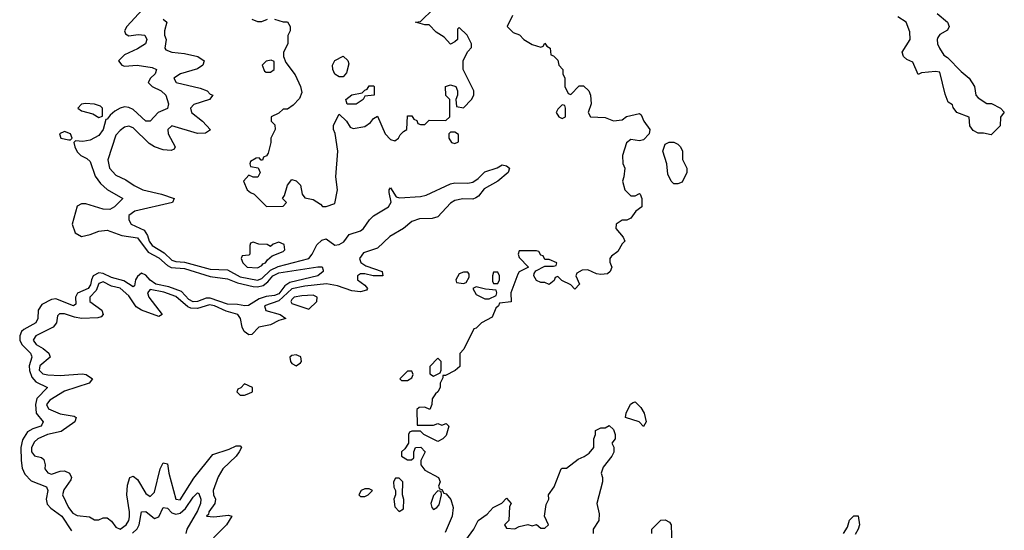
# Model space of a CAD drawing. Header units: inches. Extents: x 2671394 to 2765652, y 830470 to 955458.
# Tile 124 of 256: x 2741682 to 2746271, y 855965 to 858342. Entities that reach past the tile are written whole.
import ezdxf

# ---------------------------------------------------------------- set-up
doc = ezdxf.new("R2010")
doc.units = ezdxf.units.IN
doc.header["$MEASUREMENT"] = 0
doc.layers.add('C7845', color=7, linetype='Continuous')

msp = doc.modelspace()

# ---------------------------------------------------------------- linework, layer by layer
at = {"layer": 'C7845', "color": 2}
for points, elevation in [([(2742870, 858344.7), (2742910, 858332), (2742930, 858332), (2742942, 858310), (2742942, 858290), (2742931.6, 858268.4), (2742931.3, 858230), (2742911.3, 858190), (2742911.3, 858170), (2742922, 858142), (2742965.4, 858085.4), (2742991.1, 858031.1), (2742996.9, 858003.1), (2742985.4, 857974.6), (2742956.9, 857943.1), (2742930, 857926), (2742910, 857926), (2742890, 857906), (2742854, 857890), (2742854, 857870), (2742871.6, 857851.6), (2742872, 857830), (2742852, 857790), (2742852, 857770), (2742839.6, 857720.4), (2742832.7, 857707.3), (2742818, 857702), (2742812.7, 857687.3), (2742807.3, 857687.3), (2742798, 857698), (2742783.6, 857696.4), (2742758, 857682), (2742754, 857670), (2742758, 857658), (2742792.7, 857652.7), (2742802, 857630), (2742790.9, 857609.1), (2742770, 857608), (2742750, 857618), (2742724.7, 857590), (2742742, 857550), (2742756.9, 857536.9), (2742774, 857530), (2742832.7, 857472.7), (2742910, 857474), (2742926, 857490), (2742906, 857510), (2742916.4, 857523.6), (2742929.3, 857570.7), (2742950, 857598), (2742970, 857591.3), (2742990.7, 857570.7), (2742998, 857530), (2743010, 857512), (2743050, 857504.7), (2743083.6, 857483.6), (2743092.7, 857472.7), (2743110, 857472), (2743150, 857486), (2743162.7, 857550), (2743154.5, 857610), (2743165.2, 857730), (2743152.3, 857812.3), (2743144, 857830), (2743144, 857850), (2743170, 857902), (2743204.7, 857870), (2743222, 857842), (2743235.3, 857835.3), (2743290, 857844.7), (2743316.5, 857863.5), (2743330, 857882), (2743350, 857892), (2743384.7, 857810), (2743410, 857784.7), (2743430, 857778), (2743448, 857790), (2743454.6, 857805.4), (2743470, 857822), (2743486, 857830), (2743490, 857894), (2743510, 857894), (2743518, 857878), (2743532.7, 857872.7), (2743538, 857858), (2743550, 857854), (2743570, 857854), (2743590, 857874), (2743667.3, 857872.7), (2743686, 857890), (2743686, 857970), (2743668.4, 857988.4), (2743666, 858030), (2743690, 858038), (2743714, 858030), (2743722, 858010), (2743722, 857990), (2743714, 857970), (2743718, 857938), (2743750, 857932), (2743788, 857970), (2743798, 857990), (2743798, 858010), (2743748.7, 858110), (2743748.9, 858151.1), (2743770, 858194), (2743787.3, 858212.7), (2743788, 858230), (2743768, 858270), (2743730, 858306), (2743722, 858298), (2743722, 858250), (2743710, 858238), (2743690, 858228), (2743660.4, 858260.4), (2743623.1, 858283.1), (2743590, 858318), (2743570, 858318), (2743526, 858330), (2743550, 858334), (2743610, 858392)], 10), ([(2742254.3, 858390), (2742180.4, 858310), (2742170.5, 858290), (2742175.5, 858275.5), (2742190, 858266.4), (2742233.4, 858273.4), (2742264.7, 858270), (2742274.9, 858250), (2742267.7, 858230), (2742230, 858205.6), (2742170, 858178), (2742142.8, 858150), (2742158, 858130), (2742170, 858125.5), (2742229.6, 858130.4), (2742299.2, 858119.2), (2742318.8, 858110), (2742313.4, 858090), (2742290.6, 858070), (2742280.5, 858050), (2742298.8, 858030), (2742340.7, 858010), (2742362.8, 857990), (2742374.8, 857950), (2742370, 857928.7), (2742326.8, 857910), (2742290, 857869.4), (2742270, 857869.6), (2742210, 857923.6), (2742190, 857933.3), (2742170, 857935.6), (2742150.4, 857929.6), (2742124.5, 857915.5), (2742102.8, 857897.2), (2742090, 857878), (2742083.6, 857876.4), (2742070.4, 857830), (2742050, 857802.7), (2742010, 857781.2), (2741975.3, 857775.3), (2741942, 857778), (2741934, 857770), (2741938, 857750), (2741950, 857726), (2741966, 857710), (2741994.9, 857694.9), (2742010, 857681), (2742034, 857614), (2742059, 857579), (2742090, 857550.6), (2742162, 857510), (2742124, 857470), (2742101.7, 857458.3), (2742070, 857459.7), (2741990, 857484.2), (2741970, 857484.5), (2741950, 857473.2), (2741926.8, 857390), (2741940.7, 857350), (2741970, 857332.7), (2742010, 857341.3), (2742050, 857358), (2742090, 857362), (2742157, 857337), (2742230, 857325.7), (2742279.7, 857259.7), (2742330, 857233.8), (2742370, 857197.3), (2742388.4, 857188.4), (2742450, 857183.8), (2742570, 857146.3), (2742650, 857134.9), (2742697.4, 857117.4), (2742770, 857099.7), (2742790, 857098.4), (2742816.2, 857103.8), (2742838.4, 857121.6), (2742862.3, 857150), (2742890, 857163.9), (2743070.8, 857190.8), (2743090.9, 857190.9), (2743096, 857176), (2743096, 857170), (2743071.3, 857150), (2742941.5, 857118.5), (2742917.6, 857102.4), (2742890, 857066), (2742870, 857057.4), (2742830, 857052.4), (2742797.5, 857042.5), (2742748.3, 857011.7), (2742730.4, 857009.6), (2742696.2, 857016.2), (2742650, 857016.8), (2742570, 857044.8), (2742550, 857044.6), (2742510, 857029.1), (2742490, 857027.5), (2742470, 857039.1), (2742436, 857076), (2742377.4, 857097.5), (2742316.2, 857110), (2742289.3, 857129.3), (2742270, 857153), (2742250, 857161.1), (2742230, 857146.6), (2742221.7, 857130), (2742216.7, 857103.3), (2742210, 857098), (2742166.8, 857126.8), (2742110, 857142.2), (2742070, 857160.8), (2742050, 857163.8), (2742024.6, 857150), (2742015.5, 857130), (2742012.1, 857107.9), (2742000.3, 857090), (2741951.5, 857068.5), (2741942, 857050), (2741942.8, 857017.2), (2741932, 857010), (2741850, 857041.6), (2741830, 857038.4), (2741784.9, 857015.1), (2741768.2, 856990), (2741766.4, 856950), (2741757.1, 856930), (2741701.2, 856898.8), (2741690.3, 856889.7), (2741681.6, 856870), (2741682.4, 856850), (2741692, 856830), (2741732.4, 856790), (2741736.9, 856776.9), (2741738.7, 856770), (2741726.3, 856730), (2741727.9, 856707.9), (2741738, 856678), (2741756.4, 856656.4), (2741810.6, 856630), (2741762, 856578), (2741754.7, 856550), (2741758.9, 856510), (2741790.6, 856470), (2741784.4, 856455.6), (2741780.7, 856450), (2741742.6, 856437.4), (2741717.6, 856422.4), (2741694.1, 856385.9), (2741687.6, 856350), (2741688.9, 856288.9), (2741693.3, 856253.3), (2741705.8, 856225.8), (2741735.3, 856195.3), (2741806.4, 856166.4), (2741812.4, 856150), (2741804.9, 856110), (2741810, 856086.8), (2741827.2, 856067.2), (2741877.6, 856030), (2741922.4, 855962.4)], 2), ([(2743978, 858362), (2743954, 858310), (2743982, 858282), (2744011, 858271), (2744032, 858250), (2744070, 858226), (2744110, 858214), (2744122, 858218), (2744130, 858232), (2744138, 858218), (2744154, 858210), (2744158, 858178), (2744170, 858174), (2744190, 858154), (2744194, 858130), (2744214, 858110), (2744214, 858090), (2744222, 858070), (2744222, 858030), (2744238, 857998), (2744250, 857994), (2744290, 858034), (2744310, 858034), (2744334, 858010), (2744342, 857990), (2744344.7, 857950), (2744331.3, 857910), (2744342, 857890), (2744410, 857886), (2744450, 857871), (2744490, 857876), (2744510, 857891), (2744550, 857901), (2744570, 857904.7), (2744578.8, 857898.8), (2744591, 857870), (2744618.8, 857830), (2744616, 857810), (2744590, 857782), (2744570, 857777.2), (2744530, 857784), (2744510, 857768), (2744491.3, 857710), (2744492.7, 857672.7), (2744502, 857650), (2744498, 857610), (2744491.3, 857590), (2744502, 857550), (2744530, 857522), (2744550, 857522), (2744570, 857532), (2744574, 857530), (2744582, 857510), (2744582, 857470), (2744554, 857450), (2744530, 857418), (2744511.1, 857408.9), (2744490, 857408), (2744462, 857390), (2744461, 857370), (2744494, 857330), (2744502, 857310), (2744490, 857298), (2744470, 857262), (2744439.6, 857240.4), (2744432, 857230), (2744432.7, 857212.7), (2744442, 857190), (2744434, 857170), (2744422, 857158), (2744390, 857155.3), (2744370, 857158), (2744330, 857178), (2744303.6, 857176.4), (2744278, 857162), (2744274, 857150), (2744291.3, 857110), (2744270, 857088), (2744250, 857108), (2744208, 857128), (2744190, 857146), (2744178, 857142), (2744172.7, 857127.3), (2744148.9, 857108.9), (2744130, 857118), (2744110, 857118), (2744090, 857128), (2744078, 857150), (2744080.4, 857159.6), (2744087.3, 857172.7), (2744130, 857194), (2744170, 857194), (2744182, 857198), (2744186, 857210), (2744150, 857226), (2744130, 857226), (2744122, 857242), (2744110, 857246), (2744102, 857262), (2744090, 857266), (2744010, 857266), (2744004.7, 857250), (2744010, 857234), (2744054, 857190), (2744010, 857168), (2744003.5, 857156.5), (2743971.3, 857070), (2743972, 857028), (2743918, 857022), (2743914, 857010), (2743901, 856999), (2743883.6, 856956.4), (2743834, 856930), (2743810, 856906), (2743798, 856902), (2743751.6, 856808.4), (2743732.7, 856787.3), (2743732.7, 856727.3), (2743711.6, 856708.4), (2743666, 856686), (2743654, 856686), (2743654, 856674), (2743642, 856650), (2743642, 856630), (2743631.3, 856608.7), (2743619.6, 856600.4), (2743603.6, 856576.4), (2743602, 856550), (2743592.7, 856527.3), (2743570, 856538), (2743543.6, 856536.4), (2743532.7, 856527.3), (2743534, 856454), (2743610, 856454), (2743630, 856462), (2743650, 856454), (2743670, 856462), (2743682, 856450), (2743670, 856406), (2743654, 856390), (2743630, 856378), (2743566, 856410), (2743550, 856426), (2743510, 856426), (2743498, 856422), (2743494, 856410), (2743494, 856370), (2743476.9, 856343.1), (2743462, 856330), (2743462, 856310), (2743490, 856292), (2743507.3, 856292.7), (2743518, 856302), (2743518, 856330), (2743526, 856350), (2743551.3, 856351.3), (2743572, 856330), (2743552, 856290), (2743551.3, 856270), (2743570, 856244.7), (2743634, 856210), (2743642, 856190), (2743634, 856170), (2743638, 856158), (2743650, 856154), (2743658, 856138), (2743670, 856134), (2743691.6, 856108.4), (2743702, 856070), (2743698, 856030), (2743664.9, 855955.1)], 10), ([(2745958, 858370), (2746006.8, 858330), (2746014.8, 858310), (2746006.8, 858293.2), (2745970, 858272.7), (2745961.7, 858258.3), (2745958, 858250), (2745960.5, 858230), (2745968.4, 858210), (2745990, 858176), (2746006.4, 858166.4), (2746070, 858100.7), (2746106.8, 858070), (2746132, 858030), (2746138, 857990), (2746150, 857978), (2746190, 857952), (2746212, 857952), (2746254, 857930), (2746271.1, 857911.1), (2746252.7, 857887.3), (2746251.6, 857848.4), (2746210, 857806), (2746174, 857814), (2746150, 857814), (2746126.3, 857826.3), (2746110, 857848), (2746108, 857888), (2746049.3, 857909.3), (2746032.5, 857932.5), (2746030, 857946), (2746010, 857958), (2745995.5, 857995.5), (2745970, 858098), (2745950, 858101.2), (2745885.4, 858094.6), (2745870, 858086), (2745844.7, 858144.7), (2745817.2, 858157.2), (2745802, 858170), (2745795.3, 858190), (2745832, 858250), (2745830, 858286), (2745813.2, 858330), (2745775.5, 858355.5)], 10), ([(2742350, 858344), (2742366.8, 858330), (2742357.3, 858290), (2742357.3, 858270), (2742364, 858250), (2742358.8, 858210), (2742362, 858202), (2742390.6, 858190.6), (2742450, 858183.8), (2742512, 858170), (2742541, 858150), (2742534.8, 858130), (2742510, 858112.7), (2742431.3, 858090), (2742400.7, 858070), (2742411.3, 858050), (2742523.1, 858023.1), (2742554.8, 858010), (2742570, 857994.8), (2742582, 857990), (2742566, 857970), (2742493.5, 857946.5), (2742477.1, 857930), (2742483.1, 857910), (2742533, 857870), (2742571, 857829), (2742547.1, 857812.9), (2742510, 857811.8), (2742390, 857847.6), (2742372.4, 857830), (2742373.4, 857810), (2742406.8, 857750), (2742401, 857739), (2742387.5, 857732.5), (2742350, 857736.3), (2742309.8, 857749.7), (2742285.1, 857765.1), (2742210, 857838), (2742190, 857846.6), (2742170, 857840.9), (2742150, 857826.6), (2742130, 857804), (2742092.4, 857690), (2742100.4, 857650), (2742130, 857618.4), (2742177, 857597), (2742214.8, 857570), (2742256, 857550), (2742342, 857530), (2742402, 857510), (2742394, 857490), (2742218, 857450), (2742190.7, 857430), (2742190.8, 857410), (2742201, 857390), (2742262, 857362), (2742276.7, 857336.7), (2742285.2, 857310), (2742299.6, 857290), (2742355.7, 857255.7), (2742390, 857222.9), (2742410, 857216.3), (2742450, 857213.7), (2742570, 857181), (2742650, 857176.5), (2742710, 857145.3), (2742790.5, 857129.5), (2742810, 857137.5), (2742850, 857175.2), (2742886.5, 857193.5), (2743029.8, 857230.2), (2743045.6, 857250), (2743066.6, 857293.4), (2743090, 857315.3), (2743110, 857321.6), (2743150, 857291.8), (2743170, 857294.9), (2743192.5, 857307.5), (2743217.5, 857342.5), (2743270, 857358.3), (2743284.7, 857370), (2743312.6, 857410), (2743331.4, 857428.6), (2743401.3, 857470), (2743412.7, 857492.7), (2743403.3, 857536.7), (2743403.7, 857550), (2743410, 857558.8), (2743436.8, 857516.8), (2743451.9, 857511.9), (2743550, 857518.5), (2743575.5, 857524.5), (2743690, 857578), (2743710, 857582.6), (2743770, 857581.1), (2743794.5, 857585.5), (2743818.3, 857601.7), (2743850, 857633.4), (2743907.2, 857652.8), (2743930, 857666), (2743950, 857661), (2743964.7, 857650), (2743958.8, 857630), (2743910, 857589.6), (2743846.2, 857553.8), (2743819.8, 857520.2), (2743807.5, 857512.5), (2743794.4, 857505.6), (2743747.3, 857507.3), (2743710, 857499.6), (2743690, 857487.6), (2743630, 857424.5), (2743603.9, 857416.1), (2743545.7, 857414.3), (2743510, 857401.7), (2743470.1, 857369.9), (2743406.8, 857333.2), (2743350, 857277.6), (2743284, 857256), (2743264.9, 857230), (2743272.1, 857212.1), (2743295.3, 857195.3), (2743371.3, 857170), (2743374, 857150), (2743329.5, 857149.5), (2743290, 857159.3), (2743270, 857158), (2743256, 857150), (2743256, 857130), (2743290, 857106), (2743302.8, 857090), (2743298, 857082), (2743270, 857074.5), (2743230, 857079.5), (2743163.3, 857103.3), (2743111.7, 857111.7), (2743010, 857100.6), (2742950, 857088.2), (2742890, 857032.8), (2742822.4, 857010), (2742828.3, 856988.3), (2742896, 856970), (2742922, 856950), (2742890, 856940.7), (2742850, 856920.5), (2742796, 856910), (2742763.5, 856876.5), (2742750, 856875.1), (2742727.8, 856890), (2742718, 856910), (2742711.1, 856950), (2742698.7, 856970), (2742644.5, 856984.5), (2742590, 857009.8), (2742566.1, 857013.9), (2742510, 856997.3), (2742479.4, 856999.4), (2742464.7, 857004.7), (2742410, 857053), (2742353.3, 857073.3), (2742290, 857086), (2742277.4, 857070), (2742284, 857050), (2742346, 856970), (2742330, 856959.3), (2742248.8, 856988.8), (2742224.9, 857004.9), (2742190, 857056.3), (2742150, 857092), (2742110, 857101.7), (2742070, 857121), (2742050, 857113.3), (2742038.7, 857081.3), (2742008.5, 857050), (2742008.5, 857030), (2742063.8, 856990), (2742070.6, 856970), (2742061.4, 856958.6), (2742046.4, 856953.6), (2741970, 856951), (2741936.6, 856956.6), (2741890, 856973), (2741866.9, 856973.1), (2741857.3, 856962.7), (2741853.4, 856930), (2741837.3, 856910), (2741757.3, 856870), (2741746.4, 856853.6), (2741744.9, 856850), (2741759.1, 856830), (2741791.5, 856811.6), (2741817.3, 856790), (2741824, 856770), (2741774.9, 856730), (2741772.7, 856710), (2741790, 856692.7), (2741812.3, 856687.7), (2741870, 856686), (2741972.3, 856692.3), (2741991.3, 856690), (2742021, 856670), (2742006, 856650), (2741890, 856612.6), (2741822, 856570), (2741806.7, 856550), (2741816, 856530), (2741870, 856506.4), (2741935.2, 856495.2), (2741944.7, 856490), (2741938.8, 856470), (2741875.1, 856424.9), (2741811.3, 856410), (2741766.8, 856390), (2741750, 856376), (2741736.3, 856350), (2741737.3, 856330), (2741750, 856311), (2741782.8, 856302.8), (2741794, 856294), (2741800.7, 856270), (2741799.1, 856250), (2741812.8, 856232.8), (2741830, 856226.7), (2741870, 856240.5), (2741890, 856241.6), (2741913, 856230), (2741923, 856210), (2741919.9, 856200.1), (2741886.6, 856153.4), (2741880.4, 856130), (2741908.7, 856070), (2741930, 856044.9), (2741950, 856034), (2742007.2, 856027.2), (2742030, 856013.4), (2742050, 856013), (2742070, 856022.4), (2742090, 856022.4), (2742110, 856006.4), (2742130, 855979.5), (2742150, 855970.4), (2742177.6, 855990), (2742189.6, 856010), (2742193.4, 856026.6), (2742194, 856050), (2742181.3, 856130), (2742184.7, 856175.3), (2742195.3, 856210), (2742210, 856217.3), (2742230, 856200.7), (2742270, 856135.5), (2742290, 856122), (2742310, 856142.8), (2742337, 856250), (2742350, 856278), (2742370, 856274), (2742377, 856230), (2742408.8, 856110), (2742430, 856106.4), (2742493.4, 856206.6), (2742582.5, 856317.5), (2742657.7, 856342.3), (2742690, 856358), (2742710, 856358), (2742714.8, 856350), (2742704.9, 856330), (2742690.4, 856310), (2742629.2, 856250.8), (2742606.9, 856213.1), (2742583.1, 856150), (2742584.4, 856130), (2742594, 856110), (2742590.6, 856090), (2742563.8, 856050), (2742562, 856038), (2742552, 856030), (2742586.6, 856026.6), (2742655.2, 856035.2), (2742670.6, 856030.6), (2742646, 855990), (2742585.3, 855930)], 6), ([(2742763.6, 858343.6), (2742790, 858334), (2742810, 858334), (2742836.4, 858343.6)], 10), ([(2743761.6, 855918.4), (2743799, 855970), (2743818, 856010), (2743860.2, 856039.8), (2743888, 856070), (2743928.4, 856091.6), (2743950, 856114), (2743972, 856090), (2743964.7, 856075.3), (2743962, 856010), (2743942, 855990), (2743950, 855974), (2743990, 855972), (2744010, 855982), (2744050, 855992), (2744070, 855984.7), (2744090, 855992), (2744110, 855974), (2744130, 855974), (2744146, 855990), (2744128, 856030), (2744135.3, 856084.7), (2744148, 856110), (2744146, 856130), (2744173.6, 856166.4), (2744206, 856250), (2744210, 856254), (2744230, 856254), (2744284.1, 856295.9), (2744312.3, 856307.7), (2744336, 856324), (2744358, 856350), (2744358, 856390), (2744366, 856410), (2744366, 856430), (2744390, 856442), (2744410, 856442), (2744430, 856452), (2744450, 856434), (2744458, 856410), (2744458, 856390), (2744442, 856370), (2744450.9, 856350.9), (2744450.9, 856329.1), (2744442, 856310), (2744402, 856258), (2744391.3, 856230), (2744398, 856210), (2744398, 856190), (2744371.3, 856090), (2744382, 856042), (2744381, 856010), (2744354.8, 855970), (2744354.8, 855950)], 10), ([(2742208.1, 855951.9), (2742228.9, 855971.1), (2742239.1, 855990), (2742250, 856051), (2742270, 856052.7), (2742310, 856019.3), (2742330, 856027.3), (2742350, 856070.8), (2742370, 856067.7), (2742390, 856045.3), (2742410, 856039.6), (2742430, 856044.6), (2742454.5, 856065.5), (2742490, 856119.3), (2742510, 856138.8), (2742515.9, 856135.9), (2742526, 856110), (2742524.9, 856090), (2742510, 856054.5), (2742460.4, 855970), (2742456, 855950)], 2), ([(2744628, 855950), (2744628, 855970), (2744670, 856012), (2744690, 856014), (2744710, 856002), (2744718, 855990), (2744722, 855890)], 10), ([(2745522, 855950), (2745540.2, 855979.8), (2745550, 856012), (2745570, 856031.3), (2745590, 856032), (2745596, 855990), (2745590.7, 855969.3), (2745575.3, 855944.7)], 10)]:
    msp.add_lwpolyline(points, dxfattribs=dict(at, elevation=elevation))
for points, elevation in [([(2743170, 858075.3), (2743150, 858088.7), (2743140.9, 858110), (2743139.3, 858130), (2743150, 858152), (2743190, 858172), (2743211.3, 858151.3), (2743216, 858136), (2743204.9, 858095.1), (2743190, 858075.3)], 10), ([(2742854, 858154), (2742830, 858148), (2742812, 858130), (2742822.8, 858102.8), (2742830, 858098), (2742850, 858098), (2742868, 858110), (2742867.3, 858147.3)], 10), ([(2743208.7, 857948.7), (2743202, 857970), (2743230, 857991.3), (2743278, 858002), (2743290, 858014), (2743302, 858018), (2743310, 858034), (2743330, 858034), (2743334, 858030), (2743334, 857990), (2743290, 857986), (2743282, 857970), (2743250, 857949.2)], 10), ([(2741987.9, 857952.1), (2741970, 857948), (2741952, 857930), (2741970, 857918), (2742022.8, 857902.8), (2742050, 857886), (2742067.3, 857892.7), (2742068, 857930), (2742059, 857939), (2742030, 857948.7)], 2), ([(2744210, 857946), (2744190, 857926), (2744182, 857910), (2744194, 857890), (2744210, 857882), (2744226, 857890), (2744226, 857930), (2744222, 857942)], 10), ([(2741890, 857821.2), (2741867.3, 857810), (2741874, 857790), (2741910, 857782), (2741918, 857782), (2741926, 857790), (2741918, 857810)], 2), ([(2743710, 857818), (2743690, 857818), (2743682, 857810), (2743682, 857790), (2743694, 857770), (2743710, 857764.7), (2743727.3, 857772.7), (2743727.3, 857807.3)], 10), ([(2744730, 857578), (2744718, 857590), (2744703.1, 857623.1), (2744698, 857670), (2744679, 857730), (2744690, 857762), (2744708.9, 857771.1), (2744730, 857771.3), (2744750, 857762), (2744762, 857750), (2744771.3, 857730), (2744771.6, 857691.6), (2744791.3, 857650), (2744792, 857630), (2744770, 857586), (2744750, 857578)], 10), ([(2742890, 857306), (2742863.6, 857296.4), (2742850, 857286), (2742835.3, 857295.3), (2742796.4, 857296.4), (2742770, 857306), (2742758, 857302), (2742754, 857290), (2742754, 857250), (2742750, 857246), (2742718, 857242), (2742714, 857230), (2742722, 857210), (2742742, 857190), (2742790, 857186.8), (2742810, 857198), (2742814.5, 857205.5), (2742828, 857210), (2742836, 857224), (2742858, 857242), (2742910, 857262), (2742918, 857270), (2742914.6, 857294.6)], 10), ([(2743770, 857166), (2743750, 857166), (2743730, 857158), (2743714, 857130), (2743718, 857118), (2743750, 857114), (2743762, 857118), (2743776.4, 857143.6), (2743776.4, 857156.4)], 10), ([(2743910, 857166), (2743890, 857166), (2743884.7, 857150), (2743884.7, 857124.7), (2743890, 857114), (2743910, 857114), (2743918, 857130), (2743918, 857150)], 10), ([(2743810, 857098), (2743794, 857090), (2743810, 857062), (2743850, 857042), (2743870, 857042), (2743902, 857058), (2743906, 857070), (2743902, 857082), (2743852.7, 857087.3)], 10), ([(2743050, 857059), (2742996.2, 857056.2), (2742961, 857050), (2742950, 857039), (2742946, 857030), (2742950, 857021), (2743030, 856994), (2743066, 857030), (2743068, 857050)], 10), ([(2742970, 856781.2), (2742950, 856779), (2742941, 856770), (2742944, 856750), (2742950, 856741), (2742970, 856731), (2742990, 856744.7), (2742995.3, 856750), (2742992.3, 856772.3)], 10), ([(2743630, 856766), (2743592.7, 856727.3), (2743592.7, 856692.7), (2743610, 856682), (2743642, 856698), (2743646, 856710), (2743646, 856750)], 10), ([(2743510, 856706), (2743490, 856706), (2743454, 856670), (2743462, 856662), (2743490, 856662), (2743510, 856674), (2743515.3, 856690)], 10), ([(2742730, 856646), (2742712.7, 856627.3), (2742698, 856622), (2742694, 856610), (2742710, 856594), (2742730, 856594), (2742750, 856602), (2742766, 856610), (2742766, 856630)], 10), ([(2744590, 856448), (2744568.9, 856468.9), (2744506, 856490), (2744508, 856510), (2744528.4, 856551.6), (2744540.4, 856559.6), (2744550, 856562), (2744576.9, 856536.9), (2744592, 856510), (2744602, 856470)], 10), ([(2743450, 856208), (2743432.7, 856207.3), (2743424.7, 856190), (2743425.4, 856165.4), (2743434, 856150), (2743434, 856130), (2743426, 856110), (2743430, 856074), (2743450, 856052), (2743470, 856064.7), (2743472.5, 856107.5), (2743466, 856130), (2743468, 856190)], 10), ([(2743310, 856158), (2743290, 856158), (2743274, 856150), (2743262, 856130), (2743270, 856122), (2743290, 856122), (2743306, 856130), (2743326, 856150)], 10), ([(2743630, 856148), (2743610, 856126), (2743598, 856090), (2743602, 856070), (2743610, 856062), (2743626, 856070), (2743636.4, 856083.6), (2743648, 856130), (2743646, 856146)], 10)]:
    msp.add_lwpolyline(points, close=True, dxfattribs=dict(at, elevation=elevation))

doc.saveas('drawing.dxf')
